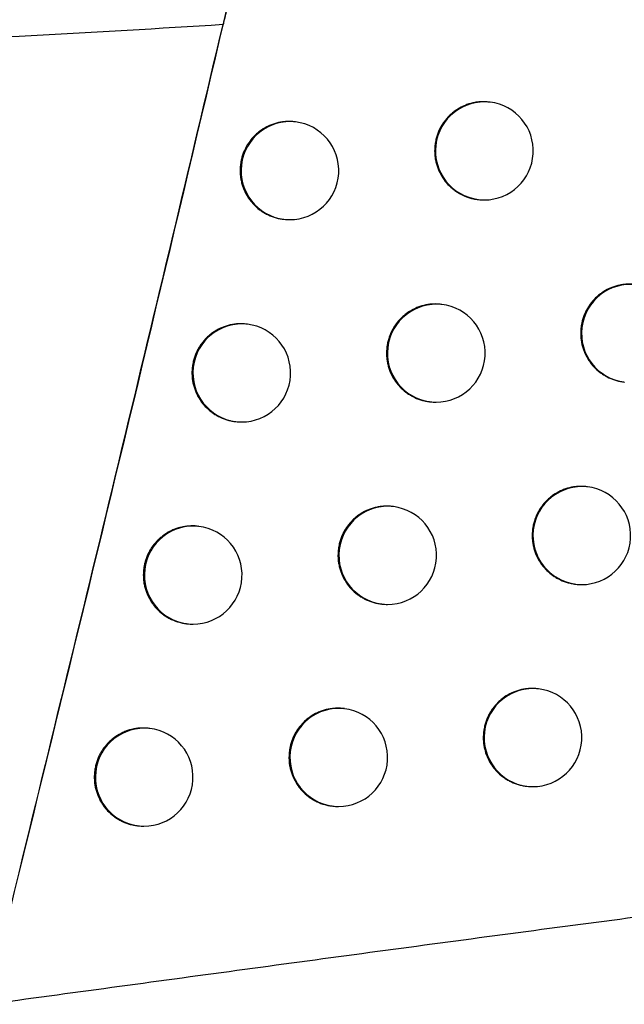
# Model space of a CAD drawing. Header units: millimetres. Extents: x -0.66 to 0.91, y -0.4 to 0.64.
# Tile 24 of 171: x -0.12853 to -0.12237, y -0.00341 to 0.00663. Entities that reach past the tile are written whole.
import ezdxf

# ---------------------------------------------------------------- set-up
doc = ezdxf.new("R2010")
doc.units = ezdxf.units.MM
doc.layers.add('FORMAT', color=7, linetype='Continuous')

msp = doc.modelspace()

# ---------------------------------------------------------------- linework, layer by layer
at = {"layer": 'FORMAT', "color": 7, "linetype": 'Continuous', "lineweight": 25}
for p, q in [((-0.123739, 0.005787), (-0.123746, 0.005788)), ((-0.125721, 0.005585), (-0.125728, 0.005586)), ((-0.123865, 0.004795), (-0.123858, 0.004794)), ((-0.125847, 0.004593), (-0.12584, 0.004592)), ((-0.12423, 0.003724), (-0.124237, 0.003725)), ((-0.126212, 0.003523), (-0.12622, 0.003524)), ((-0.122377, 0.002934), (-0.12237, 0.002933)), ((-0.124356, 0.002732), (-0.124349, 0.002731)), ((-0.126339, 0.002531), (-0.126331, 0.00253)), ((-0.122745, 0.001865), (-0.122753, 0.001866)), ((-0.124724, 0.001663), (-0.124732, 0.001664)), ((-0.126708, 0.001461), (-0.126715, 0.001462)), ((-0.122871, 0.000873), (-0.122864, 0.000872)), ((-0.124851, 0.000671), (-0.124843, 0.00067)), ((-0.126834, 0.000469), (-0.126827, 0.000468)), ((-0.123244, -0.000196), (-0.123251, -0.000195)), ((-0.125224, -0.000397), (-0.125231, -0.000397)), ((-0.127208, -0.000599), (-0.127215, -0.000598)), ((-0.12337, -0.001188), (-0.123363, -0.001188)), ((-0.12535, -0.001389), (-0.125343, -0.00139)), ((-0.127334, -0.001591), (-0.127327, -0.001592))]:
    msp.add_line(p, q, dxfattribs=at)
for centre, radius, start, end in [((-0.123795, 0.00529), 0.0005000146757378, 83.60458, 262.726615), ((-0.123798, 0.00529), 0.0005, 270, 83.165598), ((-0.125777, 0.005088), 0.0005000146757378, 83.60458, 262.726615), ((-0.125781, 0.005089), 0.0005, 270, 83.165598), ((-0.123798, 0.00529), 0.0005, 263.165598, 270), ((-0.125781, 0.005089), 0.0005, 263.165598, 270), ((-0.122306, 0.003429), 0.0005000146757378, 83.60458, 262.726615), ((-0.124285, 0.003227), 0.0005000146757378, 83.60458, 262.726615), ((-0.124289, 0.003228), 0.0005, 270, 83.165598), ((-0.126268, 0.003026), 0.0005000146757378, 83.60458, 262.726615), ((-0.126272, 0.003026), 0.0005, 270, 83.165598), ((-0.124289, 0.003228), 0.0005, 263.165598, 270), ((-0.126272, 0.003026), 0.0005, 263.165598, 270), ((-0.122801, 0.001368), 0.0005000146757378, 83.60458, 262.726615), ((-0.122805, 0.001368), 0.0005, 270, 83.165598), ((-0.12478, 0.001166), 0.0005000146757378, 83.60458, 262.726615), ((-0.124784, 0.001166), 0.0005, 270, 83.165598), ((-0.126763, 0.000964), 0.0005000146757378, 83.60458, 262.726615), ((-0.126767, 0.000965), 0.0005, 270, 83.165598), ((-0.122805, 0.001368), 0.0005, 263.165598, 270), ((-0.124784, 0.001166), 0.0005, 263.165598, 270), ((-0.126767, 0.000965), 0.0005, 263.165598, 270), ((-0.123299, -0.000692), 0.0005000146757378, 83.60458, 262.726615), ((-0.123303, -0.000692), 0.0005, 270, 83.165598), ((-0.125279, -0.000894), 0.0005000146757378, 83.60458, 262.726615), ((-0.125283, -0.000894), 0.0005, 270, 83.165598), ((-0.127263, -0.001096), 0.0005000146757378, 83.60458, 262.726615), ((-0.127267, -0.001095), 0.0005, 270, 83.165598), ((-0.123303, -0.000692), 0.0005, 263.165598, 270), ((-0.125283, -0.000894), 0.0005, 263.165598, 270), ((-0.127267, -0.001095), 0.0005, 263.165598, 270)]:
    msp.add_arc(centre, radius, start, end, dxfattribs=at)
for points, knots in [([(-0.1258983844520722, 0.0089761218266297), (-0.1263882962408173, 0.0068908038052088), (-0.1273594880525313, 0.0027569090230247), (-0.1283701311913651, -0.0013675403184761), (-0.1288709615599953, -0.0034114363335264)], [0, 0, 0, 0, 0.5044439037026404, 1, 1, 1, 1]), ([(-0.1263781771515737, 0.0069269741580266), (-0.1263835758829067, 0.0069040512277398), (-0.1263945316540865, 0.0068575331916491), (-0.1264134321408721, 0.0067773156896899), (-0.1264336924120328, 0.0066913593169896), (-0.126449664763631, 0.0066236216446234), (-0.126458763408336, 0.0065850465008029), (-0.1264607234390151, 0.0065767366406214)], [0, 0, 0, 0, 0.2304213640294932, 0.4675994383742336, 0.6979862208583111, 0.9349401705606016, 1, 1, 1, 1]), ([(-0.1264607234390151, 0.0065767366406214), (-0.1271124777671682, 0.0065366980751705), (-0.1284162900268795, 0.0064566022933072), (-0.1303941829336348, 0.006377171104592), (-0.1323922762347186, 0.0063254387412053), (-0.1337466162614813, 0.0063111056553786), (-0.1344287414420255, 0.0063088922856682), (-0.1344380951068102, 0.0063088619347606)], [0, 0, 0, 0, 0.2457551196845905, 0.4916247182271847, 0.7440023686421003, 0.9964896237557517, 1, 1, 1, 1]), ([(-0.1285341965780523, -0.002042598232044), (-0.1281838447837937, -0.0006072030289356), (-0.1274831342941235, 0.0022636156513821), (-0.1268015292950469, 0.0051390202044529), (-0.1264607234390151, 0.0065767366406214)], [0, 0, 0, 0, 0.4999950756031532, 1, 1, 1, 1]), ([(-0.1237465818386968, 0.0057862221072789), (-0.1237534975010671, 0.0057874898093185), (-0.1237744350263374, 0.0057913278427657), (-0.1238096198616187, 0.005791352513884), (-0.1238513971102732, 0.0057895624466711), (-0.1238928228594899, 0.0057838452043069), (-0.1239341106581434, 0.0057746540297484), (-0.1239743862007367, 0.005761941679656), (-0.1240262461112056, 0.0057406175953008), (-0.1240752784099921, 0.0057127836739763), (-0.1241201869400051, 0.0056790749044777), (-0.1241621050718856, 0.005641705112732), (-0.124199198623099, 0.0055991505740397), (-0.124230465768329, 0.0055524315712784), (-0.1242576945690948, 0.0055032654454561), (-0.1242787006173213, 0.0054508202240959), (-0.1242936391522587, 0.005392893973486), (-0.1243017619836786, 0.0053440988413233), (-0.1243028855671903, 0.0053090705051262), (-0.1243034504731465, 0.0052914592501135)], [0, 0, 0, 0, 0.0251037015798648, 0.0760027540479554, 0.1251348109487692, 0.1746079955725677, 0.2251572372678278, 0.2760783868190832, 0.3252055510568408, 0.4251306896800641, 0.4760486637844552, 0.5251452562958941, 0.6250091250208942, 0.6758964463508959, 0.7249491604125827, 0.8247234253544, 0.8755647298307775, 0.9374374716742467, 1, 1, 1, 1]), ([(-0.1257286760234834, 0.0055845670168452), (-0.1257355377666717, 0.0055858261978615), (-0.1257564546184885, 0.0055896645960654), (-0.1257916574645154, 0.0055897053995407), (-0.1258335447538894, 0.0055879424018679), (-0.1258750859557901, 0.0055822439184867), (-0.125916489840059, 0.0055730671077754), (-0.1259568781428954, 0.0055603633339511), (-0.1260088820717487, 0.0055390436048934), (-0.1260580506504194, 0.0055112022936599), (-0.1261030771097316, 0.0054774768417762), (-0.1261450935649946, 0.0054400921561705), (-0.1261822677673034, 0.0053975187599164), (-0.1262135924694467, 0.0053507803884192), (-0.126240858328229, 0.0053016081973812), (-0.1262618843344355, 0.0052491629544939), (-0.1262768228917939, 0.0051912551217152), (-0.1262849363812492, 0.0051425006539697), (-0.1262860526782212, 0.0051075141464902), (-0.1262866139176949, 0.0050899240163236)], [0, 0, 0, 0, 0.0248651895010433, 0.075797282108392, 0.1249780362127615, 0.1745002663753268, 0.2250997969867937, 0.2760717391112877, 0.3252422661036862, 0.425257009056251, 0.4762217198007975, 0.5253365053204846, 0.6252394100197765, 0.6761480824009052, 0.7251849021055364, 0.8249285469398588, 0.8757554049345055, 0.9375336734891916, 1, 1, 1, 1]), ([(-0.1243034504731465, 0.0052914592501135), (-0.1243031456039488, 0.0052776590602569), (-0.1243025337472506, 0.0052499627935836), (-0.1242972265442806, 0.0052083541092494), (-0.1242885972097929, 0.0051668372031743), (-0.1242764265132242, 0.0051263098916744), (-0.1242558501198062, 0.0050740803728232), (-0.1242287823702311, 0.005024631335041), (-0.1241958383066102, 0.0049792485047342), (-0.1241592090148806, 0.0049368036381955), (-0.1241173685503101, 0.0048991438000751), (-0.1240713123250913, 0.0048672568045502), (-0.1240227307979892, 0.0048394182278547), (-0.1239708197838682, 0.0048175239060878), (-0.1239167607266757, 0.0048033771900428), (-0.1238859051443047, 0.004796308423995), (-0.1238686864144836, 0.0047955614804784), (-0.1238652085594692, 0.0047954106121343)], [0, 0, 0, 0, 0.0569890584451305, 0.1143740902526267, 0.1730077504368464, 0.2320727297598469, 0.2890617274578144, 0.40497419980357, 0.4640357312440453, 0.5210582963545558, 0.637037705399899, 0.6961326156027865, 0.753206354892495, 0.8692908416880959, 0.9284400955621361, 0.9855462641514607, 1, 1, 1, 1]), ([(-0.1262866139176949, 0.0050899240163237), (-0.1262863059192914, 0.0050761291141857), (-0.1262856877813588, 0.0050484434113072), (-0.1262803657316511, 0.0050068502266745), (-0.1262717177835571, 0.0049653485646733), (-0.1262595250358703, 0.004924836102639), (-0.1262389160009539, 0.0048726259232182), (-0.1262118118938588, 0.0048231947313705), (-0.1261788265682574, 0.0047778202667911), (-0.1261421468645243, 0.004735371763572), (-0.1261002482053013, 0.0046977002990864), (-0.1260541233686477, 0.0046657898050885), (-0.126005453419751, 0.0046379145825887), (-0.1259534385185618, 0.0046159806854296), (-0.1258992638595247, 0.0046017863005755), (-0.125868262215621, 0.0045946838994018), (-0.125850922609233, 0.0045939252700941), (-0.1258473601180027, 0.0045937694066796)], [0, 0, 0, 0, 0.0569450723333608, 0.114286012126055, 0.172875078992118, 0.2318951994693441, 0.2888401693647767, 0.4046618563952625, 0.4636760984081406, 0.5206785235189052, 0.6366146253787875, 0.6956858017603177, 0.7527786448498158, 0.8689001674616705, 0.9280670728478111, 0.9852210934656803, 0.9999999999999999, 0.9999999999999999, 0.9999999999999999, 0.9999999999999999]), ([(-0.1222584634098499, 0.0039258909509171), (-0.1222654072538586, 0.0039271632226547), (-0.1222863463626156, 0.0039309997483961), (-0.122321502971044, 0.0039310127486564), (-0.1223631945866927, 0.0039292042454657), (-0.122404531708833, 0.0039234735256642), (-0.1224457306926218, 0.0039142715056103), (-0.1224859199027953, 0.0039015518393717), (-0.1225376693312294, 0.0038802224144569), (-0.1225865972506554, 0.003852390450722), (-0.1226314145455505, 0.0038186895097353), (-0.1226732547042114, 0.0037813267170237), (-0.1227102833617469, 0.0037387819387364), (-0.1227415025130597, 0.003692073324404), (-0.1227686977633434, 0.0036429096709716), (-0.1227896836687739, 0.0035904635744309), (-0.1228046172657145, 0.0035325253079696), (-0.1228127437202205, 0.0034837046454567), (-0.1228138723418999, 0.0034486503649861), (-0.1228144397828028, 0.0034310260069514)], [0, 0, 0, 0, 0.0252442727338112, 0.0761239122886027, 0.1252268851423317, 0.1746707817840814, 0.2251900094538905, 0.2760808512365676, 0.3251817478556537, 0.425052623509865, 0.4759423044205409, 0.5250276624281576, 0.6248674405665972, 0.6757415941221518, 0.7248039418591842, 0.824596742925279, 0.8754467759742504, 0.9373779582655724, 0.9999999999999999, 0.9999999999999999, 0.9999999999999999, 0.9999999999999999]), ([(-0.1242371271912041, 0.0037238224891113), (-0.1242440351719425, 0.0037250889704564), (-0.1242649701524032, 0.003728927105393), (-0.1243001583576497, 0.0037289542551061), (-0.124341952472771, 0.0037271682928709), (-0.1243833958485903, 0.0037214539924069), (-0.1244247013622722, 0.0037122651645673), (-0.1244649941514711, 0.003699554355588), (-0.1245168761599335, 0.0036782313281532), (-0.124565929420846, 0.0036503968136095), (-0.124610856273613, 0.0036166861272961), (-0.1246527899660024, 0.0035793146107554), (-0.1246898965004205, 0.0035367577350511), (-0.1247211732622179, 0.0034900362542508), (-0.1247484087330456, 0.0034408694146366), (-0.1247694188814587, 0.0033884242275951), (-0.1247843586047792, 0.0033305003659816), (-0.1247924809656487, 0.0032817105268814), (-0.1247936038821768, 0.0032466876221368), (-0.1247941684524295, 0.0032290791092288)], [0, 0, 0, 0, 0.0250688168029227, 0.0759723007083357, 0.1251110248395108, 0.1745909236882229, 0.2251470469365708, 0.2760751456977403, 0.3252083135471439, 0.4251458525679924, 0.4760702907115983, 0.5251694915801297, 0.6250389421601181, 0.6759293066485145, 0.7249799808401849, 0.8247503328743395, 0.8755898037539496, 0.9374501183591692, 0.9999999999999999, 0.9999999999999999, 0.9999999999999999, 0.9999999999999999]), ([(-0.1262198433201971, 0.0035222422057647), (-0.1262266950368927, 0.0035234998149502), (-0.1262476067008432, 0.0035273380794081), (-0.1262828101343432, 0.0035273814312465), (-0.1263247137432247, 0.0035256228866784), (-0.1263662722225, 0.0035199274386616), (-0.1264076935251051, 0.0035107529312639), (-0.1264480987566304, 0.0034980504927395), (-0.1265001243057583, 0.0034767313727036), (-0.1265493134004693, 0.0034488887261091), (-0.1265943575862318, 0.0034151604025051), (-0.126636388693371, 0.0033777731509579), (-0.1266735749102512, 0.0033351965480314), (-0.1267049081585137, 0.0032884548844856), (-0.1267321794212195, 0.003239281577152), (-0.1267532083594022, 0.0031868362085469), (-0.1267681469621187, 0.0031289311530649), (-0.1267762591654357, 0.0030801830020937), (-0.126777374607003, 0.0030452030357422), (-0.1267779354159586, 0.003027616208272)], [0, 0, 0, 0, 0.0248230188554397, 0.0757606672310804, 0.124949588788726, 0.1744800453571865, 0.2250880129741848, 0.2760684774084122, 0.3252462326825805, 0.4252759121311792, 0.4762484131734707, 0.5253662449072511, 0.6252756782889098, 0.6761879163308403, 0.72522221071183, 0.8249609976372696, 0.8757855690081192, 0.937548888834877, 1, 1, 1, 1]), ([(-0.1228144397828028, 0.0034310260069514), (-0.1228141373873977, 0.0034172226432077), (-0.1228135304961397, 0.0033895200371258), (-0.1228082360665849, 0.0033479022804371), (-0.1227996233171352, 0.0033063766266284), (-0.1227874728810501, 0.0032658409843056), (-0.1227669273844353, 0.0032136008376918), (-0.1227398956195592, 0.0031641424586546), (-0.1227069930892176, 0.0031187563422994), (-0.1226704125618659, 0.0030763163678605), (-0.1226286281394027, 0.0030386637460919), (-0.1225826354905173, 0.0030067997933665), (-0.1225341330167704, 0.0029789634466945), (-0.1224822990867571, 0.0029572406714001), (-0.1224283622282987, 0.0029427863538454), (-0.1223975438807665, 0.0029364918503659), (-0.1223804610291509, 0.0029349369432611), (-0.1223770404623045, 0.0029346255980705)], [0, 0, 0, 0, 0.057014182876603, 0.114424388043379, 0.1730834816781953, 0.2321740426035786, 0.2891881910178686, 0.4051525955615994, 0.4642412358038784, 0.5212739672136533, 0.6372755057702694, 0.6963827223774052, 0.7534424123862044, 0.8694994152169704, 0.928635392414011, 0.9857103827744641, 1, 1, 1, 1]), ([(-0.1247941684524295, 0.0032290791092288), (-0.1247938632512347, 0.0032152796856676), (-0.1247932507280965, 0.0031875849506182), (-0.1247879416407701, 0.0031459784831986), (-0.1247793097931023, 0.0031044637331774), (-0.1247671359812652, 0.0030639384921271), (-0.1247465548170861, 0.0030117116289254), (-0.1247194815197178, 0.0029622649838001), (-0.1246865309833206, 0.0029168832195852), (-0.1246498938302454, 0.002874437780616), (-0.1246080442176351, 0.0028367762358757), (-0.1245619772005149, 0.0028048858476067), (-0.1245133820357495, 0.0027770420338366), (-0.1244614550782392, 0.0027551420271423), (-0.1244073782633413, 0.0027409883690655), (-0.1243765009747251, 0.002733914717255), (-0.1243592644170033, 0.0027331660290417), (-0.1243557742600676, 0.0027330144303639)], [0, 0, 0, 0, 0.0569829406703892, 0.1143618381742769, 0.172989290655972, 0.2320480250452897, 0.2890308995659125, 0.404930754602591, 0.4639857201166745, 0.5210053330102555, 0.6369784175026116, 0.696069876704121, 0.7531460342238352, 0.8692351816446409, 0.9283866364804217, 0.9854993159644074, 1, 1, 1, 1]), ([(-0.1267779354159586, 0.003027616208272), (-0.1267776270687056, 0.0030138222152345), (-0.1267770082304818, 0.0029861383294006), (-0.126771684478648, 0.002944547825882), (-0.1267630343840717, 0.0029030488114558), (-0.1267508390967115, 0.0028625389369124), (-0.1267302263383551, 0.0028103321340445), (-0.1267031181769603, 0.0027609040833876), (-0.1266701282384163, 0.0027155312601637), (-0.1266334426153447, 0.0026730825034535), (-0.1265915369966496, 0.0026354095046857), (-0.1265454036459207, 0.0026034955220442), (-0.1264967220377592, 0.0025756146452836), (-0.1264446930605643, 0.0025536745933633), (-0.1263905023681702, 0.0025394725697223), (-0.1263594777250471, 0.0025323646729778), (-0.1263421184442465, 0.0025316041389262), (-0.1263385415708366, 0.0025314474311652)], [0, 0, 0, 0, 0.0569377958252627, 0.114271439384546, 0.1728531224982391, 0.2318658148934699, 0.2888035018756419, 0.4046101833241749, 0.4636166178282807, 0.5206155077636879, 0.6365440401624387, 0.6956110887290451, 0.7527067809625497, 0.8688337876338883, 0.9280032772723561, 0.9851651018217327, 1, 1, 1, 1]), ([(-0.1227527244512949, 0.0018644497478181), (-0.1227596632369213, 0.0018657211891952), (-0.122780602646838, 0.0018695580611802), (-0.1228157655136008, 0.0018695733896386), (-0.1228574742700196, 0.0018677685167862), (-0.1228988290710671, 0.0018620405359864), (-0.1229400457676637, 0.0018528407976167), (-0.1229802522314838, 0.0018401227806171), (-0.1230320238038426, 0.001818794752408), (-0.1230809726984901, 0.0017909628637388), (-0.1231258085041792, 0.0017572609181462), (-0.1231676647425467, 0.001719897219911), (-0.1232047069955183, 0.0016773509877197), (-0.1232359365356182, 0.0016306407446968), (-0.1232631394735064, 0.0015814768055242), (-0.1232841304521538, 0.0015290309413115), (-0.1232990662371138, 0.0014710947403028), (-0.1233071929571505, 0.0014222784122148), (-0.1233083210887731, 0.0013872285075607), (-0.1233088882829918, 0.0013696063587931)], [0, 0, 0, 0, 0.0252178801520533, 0.0761008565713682, 0.1252089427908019, 0.1746579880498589, 0.225182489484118, 0.2760786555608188, 0.3251842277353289, 0.4250647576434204, 0.4759594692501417, 0.5250469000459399, 0.6248911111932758, 0.6757676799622, 0.7248284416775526, 0.8246182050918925, 0.8754668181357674, 0.9373880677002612, 1, 1, 1, 1]), ([(-0.1247320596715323, 0.0016624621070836), (-0.1247389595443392, 0.001663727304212), (-0.1247598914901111, 0.0016675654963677), (-0.1247950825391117, 0.0016675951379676), (-0.1248368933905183, 0.0016658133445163), (-0.1248783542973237, 0.0016601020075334), (-0.1249196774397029, 0.0016509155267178), (-0.1249599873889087, 0.0016382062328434), (-0.1250118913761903, 0.0016168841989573), (-0.1250609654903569, 0.0015890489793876), (-0.1251059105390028, 0.001555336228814), (-0.1251478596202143, 0.0015179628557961), (-0.1251849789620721, 0.0014754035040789), (-0.1252162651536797, 0.0014286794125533), (-0.1252435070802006, 0.001379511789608), (-0.125264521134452, 0.001327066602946), (-0.1252794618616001, 0.0012691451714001), (-0.125287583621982, 0.0012203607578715), (-0.1252887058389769, 0.00118534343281), (-0.125289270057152, 0.0011677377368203)], [0, 0, 0, 0, 0.0250326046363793, 0.0759406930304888, 0.1250863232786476, 0.1745731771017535, 0.2251364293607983, 0.2760717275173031, 0.325211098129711, 0.4251614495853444, 0.4760925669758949, 0.5251944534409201, 0.6250696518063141, 0.6759631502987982, 0.7250117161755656, 0.8247780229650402, 0.8756155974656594, 0.9374631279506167, 1, 1, 1, 1]), ([(-0.126715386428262, 0.0014609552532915), (-0.1267222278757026, 0.0014622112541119), (-0.1267431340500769, 0.0014660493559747), (-0.1267783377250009, 0.0014660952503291), (-0.1268202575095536, 0.0014643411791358), (-0.1268618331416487, 0.0014586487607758), (-0.1269032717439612, 0.0014494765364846), (-0.1269436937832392, 0.0014367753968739), (-0.1269957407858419, 0.0014154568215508), (-0.1270449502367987, 0.0013876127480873), (-0.1270900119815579, 0.0013538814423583), (-0.1271320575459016, 0.0013164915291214), (-0.1271692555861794, 0.0012739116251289), (-0.1272005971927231, 0.0012271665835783), (-0.1272278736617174, 0.0011779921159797), (-0.127248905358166, 0.0011255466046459), (-0.1272638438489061, 0.0010676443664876), (-0.1272719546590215, 0.0010189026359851), (-0.1272730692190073, 0.0009839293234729), (-0.1272736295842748, 0.0009663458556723)], [0, 0, 0, 0, 0.0247801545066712, 0.0757234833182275, 0.1249207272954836, 0.1744595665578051, 0.225076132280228, 0.2760652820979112, 0.3252503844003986, 0.4252952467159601, 0.476275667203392, 0.5253965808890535, 0.6253126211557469, 0.6762284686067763, 0.7252601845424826, 0.824994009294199, 0.8758162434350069, 0.9375643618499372, 0.9999999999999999, 0.9999999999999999, 0.9999999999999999, 0.9999999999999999]), ([(-0.1233088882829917, 0.0013696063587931), (-0.1233085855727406, 0.0013558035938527), (-0.1233079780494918, 0.0013281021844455), (-0.1233026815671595, 0.0012864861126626), (-0.1232940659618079, 0.0012449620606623), (-0.1232819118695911, 0.0012044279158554), (-0.1232613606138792, 0.0011521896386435), (-0.1232343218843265, 0.0011027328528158), (-0.1232014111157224, 0.0010573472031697), (-0.123164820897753, 0.0010149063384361), (-0.1231230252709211, 0.0009772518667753), (-0.1230770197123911, 0.0009453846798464), (-0.1230285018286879, 0.0009175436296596), (-0.1229766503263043, 0.0008958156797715), (-0.1229226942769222, 0.0008813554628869), (-0.122891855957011, 0.0008750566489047), (-0.1228747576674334, 0.0008734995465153), (-0.1228713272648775, 0.0008731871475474)], [0, 0, 0, 0, 0.0570093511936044, 0.1144147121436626, 0.1730689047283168, 0.2321545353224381, 0.2891638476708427, 0.4051182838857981, 0.4642017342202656, 0.521232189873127, 0.6372288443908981, 0.696333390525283, 0.7533950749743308, 0.8694559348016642, 0.9285937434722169, 0.9856738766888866, 1, 1, 1, 1]), ([(-0.125289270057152, 0.0011677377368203), (-0.1252889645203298, 0.0011539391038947), (-0.1252883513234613, 0.0011262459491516), (-0.1252830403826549, 0.0010846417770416), (-0.125274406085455, 0.0010431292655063), (-0.1252622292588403, 0.0010026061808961), (-0.1252416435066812, 0.0009503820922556), (-0.1252145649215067, 0.0009009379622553), (-0.1251816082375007, 0.0008555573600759), (-0.1251449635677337, 0.0008131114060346), (-0.1251031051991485, 0.0007754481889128), (-0.1250570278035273, 0.0007435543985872), (-0.1250084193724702, 0.0007157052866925), (-0.1249564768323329, 0.000693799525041), (-0.1249023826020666, 0.0006796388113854), (-0.1248714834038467, 0.0006725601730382), (-0.1248542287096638, 0.0006718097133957), (-0.1248507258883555, 0.0006716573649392)], [0, 0, 0, 0, 0.0569766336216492, 0.1143492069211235, 0.1729702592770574, 0.2320225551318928, 0.288999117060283, 0.4048859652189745, 0.4639341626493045, 0.5209507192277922, 0.6369172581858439, 0.6960051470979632, 0.7530837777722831, 0.8691776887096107, 0.9283313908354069, 0.9854507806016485, 1, 1, 1, 1]), ([(-0.1272736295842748, 0.0009663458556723), (-0.1272733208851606, 0.0009525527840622), (-0.1272727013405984, 0.0009248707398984), (-0.1272673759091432, 0.0008832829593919), (-0.1272587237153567, 0.0008417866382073), (-0.1272465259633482, 0.0008012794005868), (-0.1272259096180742, 0.0007490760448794), (-0.1271987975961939, 0.0006996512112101), (-0.1271658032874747, 0.0006542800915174), (-0.1271291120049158, 0.0006118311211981), (-0.1270871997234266, 0.0005741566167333), (-0.1270410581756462, 0.0005422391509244), (-0.1269923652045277, 0.0005143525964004), (-0.1269403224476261, 0.0004924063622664), (-0.1268861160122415, 0.0004781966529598), (-0.1268550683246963, 0.0004710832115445), (-0.126837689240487, 0.0004703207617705), (-0.1268340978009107, 0.0004701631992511)], [0, 0, 0, 0, 0.0569304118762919, 0.1142566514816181, 0.1728308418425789, 0.2318359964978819, 0.2887662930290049, 0.4045577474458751, 0.4635562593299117, 0.5205515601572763, 0.6364724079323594, 0.695535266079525, 0.7526338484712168, 0.8687664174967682, 0.9279385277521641, 0.9851082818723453, 0.9999999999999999, 0.9999999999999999, 0.9999999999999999, 0.9999999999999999]), ([(-0.1232513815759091, -0.0001959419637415), (-0.1232583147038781, -0.0001946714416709), (-0.1232792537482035, -0.0001908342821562), (-0.1233144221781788, -0.0001908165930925), (-0.1233561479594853, -0.0001926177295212), (-0.1233975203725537, -0.0001983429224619), (-0.1234387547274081, -0.0002075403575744), (-0.1234789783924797, -0.0002202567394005), (-0.1235307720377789, -0.0002415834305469), (-0.1235797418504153, -0.0002694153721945), (-0.1236245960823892, -0.000303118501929), (-0.123666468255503, -0.000340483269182), (-0.1237035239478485, -0.0003830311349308), (-0.1237347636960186, -0.0004297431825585), (-0.1237619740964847, -0.0004789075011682), (-0.1237829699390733, -0.0005313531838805), (-0.1237979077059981, -0.0005892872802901), (-0.1238060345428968, -0.0006380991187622), (-0.1238071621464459, -0.000673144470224), (-0.1238077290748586, -0.0006907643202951)], [0, 0, 0, 0, 0.0251895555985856, 0.0760760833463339, 0.1251895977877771, 0.1746441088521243, 0.2251742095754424, 0.2760760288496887, 0.3251865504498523, 0.4250773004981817, 0.4759773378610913, 0.5250669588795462, 0.6249158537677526, 0.6757949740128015, 0.7248540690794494, 0.8246406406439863, 0.8754877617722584, 0.9373986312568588, 1, 1, 1, 1]), ([(-0.1252313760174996, -0.0003978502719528), (-0.1252382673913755, -0.0003965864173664), (-0.1252591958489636, -0.0003927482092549), (-0.1252943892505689, -0.0003927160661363), (-0.1253362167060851, -0.0003944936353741), (-0.1253776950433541, -0.0004002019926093), (-0.1254190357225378, -0.0004093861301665), (-0.1254593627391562, -0.0004220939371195), (-0.1255112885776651, -0.0004434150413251), (-0.125560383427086, -0.0004712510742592), (-0.1256053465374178, -0.0005049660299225), (-0.1256473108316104, -0.0005423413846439), (-0.1256844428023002, -0.0005849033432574), (-0.1257157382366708, -0.0006316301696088), (-0.1257429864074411, -0.000680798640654), (-0.1257640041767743, -0.0007332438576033), (-0.1257789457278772, -0.0007911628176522), (-0.1257870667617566, -0.0008399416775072), (-0.1257881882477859, -0.0008749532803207), (-0.1257887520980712, -0.0008925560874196)], [0, 0, 0, 0, 0.0249951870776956, 0.0759080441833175, 0.125060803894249, 0.1745548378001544, 0.2251254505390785, 0.2760681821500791, 0.3252139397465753, 0.4251774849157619, 0.476115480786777, 0.5252201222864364, 0.6251012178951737, 0.6759979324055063, 0.7250443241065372, 0.8248064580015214, 0.8756420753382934, 0.9374764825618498, 1, 1, 1, 1]), ([(-0.1272153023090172, -0.000599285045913), (-0.1272221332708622, -0.0005980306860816), (-0.1272430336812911, -0.0005941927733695), (-0.1272782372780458, -0.0005941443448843), (-0.127320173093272, -0.0005958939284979), (-0.1273617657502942, -0.0006015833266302), (-0.1274032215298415, -0.0006107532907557), (-0.1274436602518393, -0.0006234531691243), (-0.1274957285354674, -0.0006447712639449), (-0.1275449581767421, -0.0006726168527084), (-0.1275900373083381, -0.0007063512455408), (-0.1276320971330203, -0.0007437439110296), (-0.1276693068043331, -0.0007863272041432), (-0.1277006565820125, -0.0008330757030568), (-0.1277279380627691, -0.0008822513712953), (-0.1277489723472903, -0.0009346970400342), (-0.1277639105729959, -0.0009925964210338), (-0.1277720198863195, -0.001041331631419), (-0.1277731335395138, -0.0010762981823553), (-0.1277736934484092, -0.0010938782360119)], [0, 0, 0, 0, 0.0247366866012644, 0.0756858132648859, 0.1248915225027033, 0.174438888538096, 0.2250642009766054, 0.2760621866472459, 0.3252547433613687, 0.4253150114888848, 0.4763034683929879, 0.525427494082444, 0.6253502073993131, 0.6762697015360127, 0.7252987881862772, 0.8250275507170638, 0.8758473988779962, 0.9375800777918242, 1, 1, 1, 1]), ([(-0.1238077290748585, -0.0006907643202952), (-0.123807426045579, -0.0007045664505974), (-0.123806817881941, -0.0007322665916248), (-0.1238015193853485, -0.0007738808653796), (-0.1237929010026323, -0.0008154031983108), (-0.1237807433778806, -0.0008559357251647), (-0.123760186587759, -0.0009081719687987), (-0.123733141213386, -0.0009576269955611), (-0.1237002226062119, -0.0010030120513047), (-0.1236636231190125, -0.001045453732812), (-0.1236218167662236, -0.0010831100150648), (-0.1235757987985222, -0.0011149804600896), (-0.1235272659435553, -0.0011428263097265), (-0.1234753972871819, -0.0011645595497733), (-0.1234214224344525, -0.0011790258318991), (-0.1233905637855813, -0.0011853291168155), (-0.1233734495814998, -0.0011868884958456), (-0.1233700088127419, -0.0011872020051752)], [0, 0, 0, 0, 0.0570042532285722, 0.1144045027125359, 0.1730535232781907, 0.2321339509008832, 0.2891381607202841, 0.405082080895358, 0.4641600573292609, 0.5211880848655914, 0.6371795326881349, 0.6962812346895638, 0.7533449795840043, 0.869409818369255, 0.9285495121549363, 0.9856350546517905, 0.9999999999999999, 0.9999999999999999, 0.9999999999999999, 0.9999999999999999]), ([(-0.1288709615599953, -0.0034114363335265), (-0.1280201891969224, -0.0032956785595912), (-0.1263184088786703, -0.0030641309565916), (-0.1237694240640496, -0.0027194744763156), (-0.1212225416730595, -0.0023838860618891), (-0.1186663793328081, -0.0020617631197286), (-0.1161015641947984, -0.0017592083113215), (-0.1135276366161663, -0.0014819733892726), (-0.1109569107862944, -0.0012392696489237), (-0.1083133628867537, -0.0010265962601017), (-0.1065319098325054, -0.0009302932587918), (-0.105603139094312, -0.0008800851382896)], [0, 0, 0, 0, 0.1089462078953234, 0.2179225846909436, 0.3269928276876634, 0.4360976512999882, 0.5467466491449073, 0.6574408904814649, 0.7682878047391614, 0.879195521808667, 1, 1, 1, 1]), ([(-0.1257887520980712, -0.0008925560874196), (-0.125788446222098, -0.0009063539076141), (-0.1257878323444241, -0.0009340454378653), (-0.125782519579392, -0.0009756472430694), (-0.1257738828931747, -0.001017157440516), (-0.1257617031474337, -0.001057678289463), (-0.1257411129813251, -0.0011098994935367), (-0.1257140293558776, -0.0011593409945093), (-0.125681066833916, -0.0012047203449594), (-0.1256444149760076, -0.0012471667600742), (-0.1256025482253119, -0.0012848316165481), (-0.1255564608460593, -0.0013167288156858), (-0.125507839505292, -0.0013445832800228), (-0.1254558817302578, -0.0013664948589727), (-0.1254017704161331, -0.001380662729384), (-0.1253708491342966, -0.0013877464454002), (-0.1253535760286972, -0.0013884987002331), (-0.1253500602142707, -0.0013886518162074)], [0, 0, 0, 0, 0.0569701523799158, 0.1143362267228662, 0.1729507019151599, 0.2319963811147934, 0.2889664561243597, 0.4048399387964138, 0.463881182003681, 0.5208945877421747, 0.6368543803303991, 0.695938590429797, 0.7530197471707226, 0.8691185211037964, 0.9282745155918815, 0.9854008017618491, 1, 1, 1, 1]), ([(-0.1277736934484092, -0.0010938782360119), (-0.1277733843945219, -0.0011076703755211), (-0.1277727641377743, -0.0011353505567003), (-0.1277674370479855, -0.0011769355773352), (-0.1277587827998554, -0.0012184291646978), (-0.1277465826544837, -0.0012589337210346), (-0.1277259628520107, -0.0013111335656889), (-0.12769884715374, -0.0013605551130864), (-0.1276658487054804, -0.0014059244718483), (-0.1276291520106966, -0.0014483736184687), (-0.1275872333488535, -0.0014860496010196), (-0.1275410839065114, -0.0015179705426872), (-0.1274923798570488, -0.0015458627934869), (-0.1274403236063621, -0.0015678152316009), (-0.1273861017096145, -0.0015820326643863), (-0.1273550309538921, -0.0015891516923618), (-0.1273376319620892, -0.001589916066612), (-0.1273340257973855, -0.0015900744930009)], [0, 0, 0, 0, 0.0569229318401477, 0.114241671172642, 0.1728082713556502, 0.23180579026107, 0.2887286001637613, 0.4045046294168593, 0.4634951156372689, 0.5204867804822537, 0.6363998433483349, 0.695458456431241, 0.7525599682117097, 0.8686981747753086, 0.9278729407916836, 0.9850507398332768, 1, 1, 1, 1])]:
    msp.add_open_spline(points, degree=3, knots=knots, dxfattribs=at)

doc.saveas('drawing.dxf')
